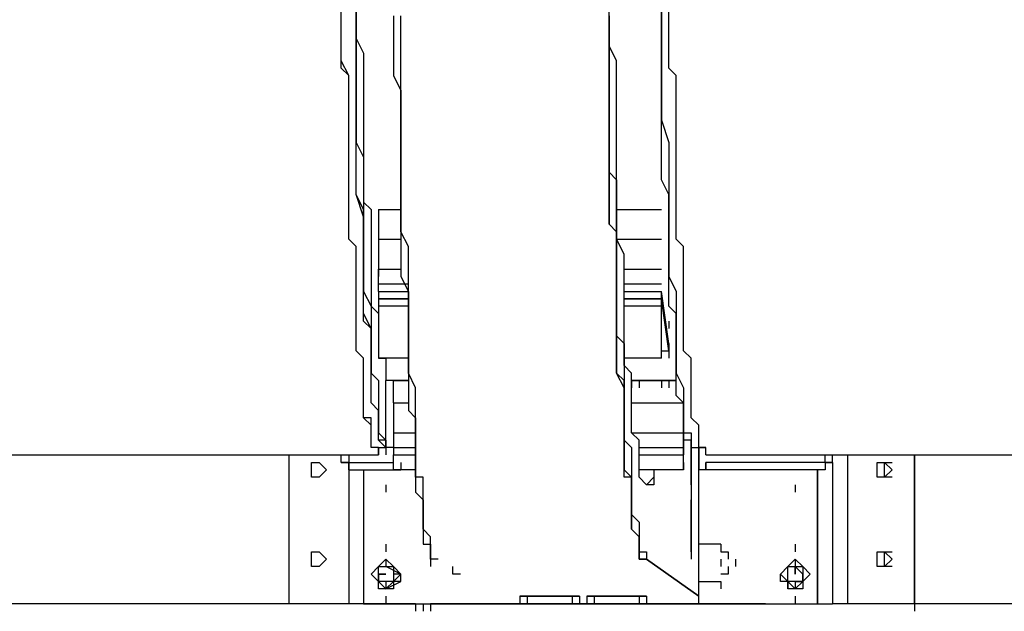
# Model space of a CAD drawing. Header units: inches. Extents: x -52 to 2304, y -1039 to 838.
# Tile 81 of 118: x 921 to 973, y 383 to 415. Entities that reach past the tile are written whole.
import ezdxf

# ---------------------------------------------------------------- set-up
doc = ezdxf.new("R2010")
doc.units = ezdxf.units.IN
doc.header["$MEASUREMENT"] = 0
doc.layers.add('DRYER-TRAIN', color=7, linetype='Continuous')

msp = doc.modelspace()

# ---------------------------------------------------------------- linework, layer by layer
at = {"layer": 'DRYER-TRAIN'}
for p, q in [((939.168, 415.548), (939.168, 414.372)), ((939.168, 414.372), (939.168, 415.548)), ((939.168, 414.372), (939.168, 415.548)), ((955.284, 414.372), (955.284, 415.548)), ((955.284, 415.548), (955.284, 414.372)), ((938.388, 414.372), (938.388, 415.152)), ((938.388, 414.372), (938.388, 415.152)), ((939.168, 414.768), (939.168, 414.372)), ((941.136, 414.768), (941.136, 413.976)), ((941.532, 413.976), (941.532, 414.768)), ((952.536, 414.372), (952.536, 415.152)), ((952.536, 414.768), (952.536, 413.976)), ((952.536, 414.768), (952.536, 413.976)), ((952.536, 413.976), (952.536, 414.768)), ((952.536, 413.976), (952.536, 414.768)), ((955.68, 414.372), (955.68, 415.152)), ((938.388, 413.58), (938.388, 414.372)), ((938.388, 413.58), (938.388, 414.372)), ((939.168, 414.372), (939.168, 413.58)), ((939.168, 414.372), (939.168, 413.58)), ((939.168, 413.196), (939.168, 414.372)), ((939.168, 413.58), (939.168, 414.372)), ((952.536, 413.196), (952.536, 414.372)), ((955.284, 413.58), (955.284, 414.372)), ((955.284, 414.372), (955.284, 413.196)), ((955.68, 413.58), (955.68, 414.372)), ((941.136, 413.976), (941.136, 413.196)), ((941.532, 413.196), (941.532, 413.976)), ((952.536, 413.976), (952.536, 413.196)), ((952.536, 413.976), (952.536, 413.196)), ((952.536, 413.196), (952.536, 413.976)), ((952.536, 413.196), (952.536, 413.976)), ((938.388, 412.8), (938.388, 413.58)), ((938.388, 412.8), (938.388, 413.58)), ((939.168, 413.58), (939.564, 412.8)), ((939.168, 413.58), (939.168, 412.404)), ((939.168, 412.404), (939.168, 413.58)), ((955.284, 412.404), (955.284, 413.58)), ((955.68, 412.8), (955.68, 413.58)), ((938.388, 412.008), (938.388, 412.8)), ((938.388, 412.404), (938.388, 412.8)), ((939.168, 412.404), (939.168, 413.196)), ((939.564, 412.8), (939.564, 412.404)), ((941.136, 413.196), (941.136, 412.404)), ((941.532, 412.404), (941.532, 413.196)), ((952.92, 412.404), (952.536, 413.196)), ((952.536, 413.196), (952.536, 412.404)), ((952.536, 413.196), (952.536, 412.404)), ((952.536, 412.404), (952.536, 413.196)), ((952.536, 412.404), (952.536, 413.196)), ((955.284, 413.196), (955.284, 412.404)), ((955.68, 412.008), (955.68, 412.8)), ((938.784, 411.624), (938.388, 412.404)), ((939.168, 412.404), (939.168, 411.228)), ((939.168, 411.228), (939.168, 412.404)), ((939.168, 411.228), (939.168, 412.404)), ((939.564, 412.404), (939.564, 411.624)), ((941.136, 412.404), (941.136, 411.624)), ((941.532, 411.624), (941.532, 412.404)), ((952.536, 412.404), (952.536, 411.624)), ((952.536, 412.404), (952.536, 411.624)), ((952.536, 411.624), (952.536, 412.404)), ((952.536, 411.624), (952.536, 412.404)), ((952.92, 411.228), (952.92, 412.404)), ((955.284, 411.228), (955.284, 412.404)), ((955.284, 412.404), (955.284, 411.228)), ((938.784, 411.624), (938.388, 412.008)), ((956.064, 411.624), (955.68, 412.008)), ((938.784, 410.832), (938.784, 411.624)), ((938.784, 410.832), (938.784, 411.624)), ((939.168, 411.228), (939.168, 410.052)), ((939.168, 410.052), (939.168, 411.228)), ((939.168, 410.052), (939.168, 411.228)), ((939.564, 411.624), (939.564, 411.228)), ((939.564, 411.228), (939.564, 410.436)), ((941.136, 411.624), (941.532, 410.832)), ((941.532, 410.832), (941.532, 411.624)), ((952.536, 411.624), (952.536, 410.832)), ((952.536, 411.624), (952.536, 410.832)), ((952.536, 410.832), (952.536, 411.624)), ((952.536, 410.832), (952.536, 411.624)), ((952.92, 410.436), (952.92, 411.228)), ((955.284, 410.052), (955.284, 411.228)), ((955.284, 411.228), (955.284, 410.052)), ((956.064, 410.832), (956.064, 411.624)), ((938.784, 410.052), (938.784, 410.832)), ((938.784, 410.436), (938.784, 410.832)), ((941.532, 410.052), (941.532, 410.832)), ((941.532, 410.832), (941.532, 410.052)), ((952.536, 410.832), (952.536, 410.052)), ((952.536, 410.832), (952.536, 410.052)), ((952.536, 410.052), (952.536, 410.832)), ((952.536, 410.052), (952.536, 410.832)), ((956.064, 410.052), (956.064, 410.832)), ((938.784, 409.656), (938.784, 410.436)), ((939.564, 410.436), (939.564, 410.052)), ((952.92, 409.656), (952.92, 410.436)), ((938.784, 409.656), (938.784, 410.052)), ((938.784, 408.864), (938.784, 409.656)), ((938.784, 408.864), (938.784, 409.656)), ((939.168, 410.052), (939.168, 409.26)), ((939.168, 409.26), (939.168, 410.052)), ((939.168, 409.26), (939.168, 410.052)), ((939.564, 410.052), (939.564, 409.26)), ((941.532, 409.26), (941.532, 410.052)), ((941.532, 410.052), (941.532, 409.656)), ((941.532, 409.656), (941.532, 408.864)), ((952.536, 410.052), (952.536, 409.656)), ((952.536, 410.052), (952.536, 409.656)), ((952.536, 409.26), (952.536, 410.052)), ((952.536, 409.656), (952.536, 410.052)), ((952.536, 409.656), (952.536, 408.876)), ((952.536, 409.656), (952.536, 408.864)), ((952.536, 408.864), (952.536, 409.656)), ((952.92, 408.48), (952.92, 409.656)), ((955.284, 409.26), (955.284, 410.052)), ((955.284, 410.052), (955.284, 409.26)), ((956.064, 409.656), (956.064, 410.052)), ((956.064, 408.864), (956.064, 409.656)), ((939.168, 409.26), (939.168, 408.084)), ((939.168, 408.084), (939.168, 409.26)), ((939.168, 408.084), (939.168, 409.26)), ((939.564, 409.26), (939.564, 408.864)), ((941.532, 408.864), (941.532, 409.26)), ((952.536, 408.864), (952.536, 409.26)), ((955.284, 408.084), (955.284, 409.26)), ((955.284, 409.26), (955.68, 408.084)), ((938.784, 408.48), (938.784, 408.864)), ((938.784, 408.48), (938.784, 408.864)), ((939.564, 408.864), (939.564, 408.084)), ((941.532, 408.084), (941.532, 408.864)), ((941.532, 408.864), (941.532, 408.084)), ((952.536, 408.876), (952.536, 408.084)), ((952.536, 408.864), (952.536, 408.084)), ((952.536, 408.084), (952.536, 408.864)), ((952.536, 408.084), (952.536, 408.864)), ((956.064, 408.48), (956.064, 408.864)), ((938.784, 407.688), (938.784, 408.48)), ((938.784, 407.688), (938.784, 408.48)), ((939.168, 408.084), (939.564, 407.304)), ((939.168, 407.304), (939.168, 408.084)), ((939.168, 407.304), (939.168, 408.084)), ((939.564, 408.084), (939.564, 407.688)), ((941.532, 407.304), (941.532, 408.084)), ((941.532, 408.084), (941.532, 407.304)), ((952.536, 408.084), (952.536, 407.304)), ((952.536, 408.084), (952.536, 407.304)), ((952.536, 407.304), (952.536, 408.084)), ((952.536, 407.304), (952.536, 408.084)), ((952.92, 407.688), (952.92, 408.48)), ((955.284, 407.304), (955.284, 408.084)), ((955.68, 408.084), (955.68, 407.304)), ((956.064, 407.688), (956.064, 408.48)), ((938.784, 406.908), (938.784, 407.688)), ((938.784, 407.304), (938.784, 407.688)), ((939.564, 407.688), (939.564, 406.908)), ((952.92, 406.908), (952.92, 407.688)), ((956.064, 406.908), (956.064, 407.688)), ((938.784, 406.512), (938.784, 407.304)), ((939.168, 406.116), (939.168, 407.304)), ((939.168, 406.116), (939.168, 407.304)), ((939.564, 407.304), (939.564, 406.116)), ((941.532, 406.512), (941.532, 407.304)), ((941.532, 407.304), (941.532, 406.512)), ((952.536, 407.304), (952.536, 406.512)), ((952.536, 407.304), (952.536, 406.512)), ((952.536, 406.512), (952.536, 407.304)), ((952.536, 406.512), (952.536, 407.304)), ((955.284, 406.116), (955.284, 407.304)), ((955.68, 407.304), (955.68, 406.116)), ((938.784, 406.512), (938.784, 406.908)), ((938.784, 405.732), (938.784, 406.512)), ((938.784, 405.732), (938.784, 406.512)), ((939.564, 406.908), (939.564, 406.512)), ((939.564, 406.512), (939.564, 406.116)), ((941.532, 405.732), (941.532, 406.512)), ((941.532, 406.512), (941.532, 406.116)), ((952.536, 406.512), (952.92, 406.116)), ((952.536, 406.512), (952.536, 406.116)), ((952.536, 405.732), (952.536, 406.512)), ((952.536, 406.116), (952.536, 406.512)), ((952.92, 406.116), (952.92, 406.908)), ((956.064, 406.512), (956.064, 406.908)), ((956.064, 405.732), (956.064, 406.512)), ((939.168, 405.336), (939.168, 406.116)), ((939.168, 405.336), (939.168, 406.116)), ((939.564, 406.116), (939.564, 405.336)), ((939.564, 406.116), (939.564, 405.336)), ((941.532, 406.116), (941.532, 405.336)), ((952.536, 406.116), (952.536, 405.336)), ((952.536, 405.336), (952.536, 406.116)), ((952.92, 405.336), (952.92, 406.116)), ((952.92, 406.116), (952.92, 405.336)), ((955.68, 405.336), (955.284, 406.116)), ((955.68, 406.116), (955.68, 405.336)), ((938.784, 405.336), (938.784, 405.732)), ((938.784, 405.336), (938.784, 405.732)), ((941.532, 405.336), (941.532, 405.732)), ((952.536, 405.336), (952.536, 405.732)), ((956.064, 405.336), (956.064, 405.732)), ((938.784, 404.544), (938.784, 405.336)), ((938.784, 404.94), (938.784, 405.336)), ((938.784, 404.16), (938.784, 404.94)), ((939.564, 404.16), (939.168, 405.336)), ((939.564, 404.544), (939.168, 405.336)), ((939.564, 405.336), (939.564, 404.94)), ((939.564, 405.336), (939.564, 404.544)), ((939.564, 404.94), (939.96, 404.544)), ((941.532, 404.544), (941.532, 405.336)), ((941.532, 405.336), (941.532, 404.544)), ((952.536, 405.336), (952.536, 404.544)), ((952.536, 404.544), (952.536, 405.336)), ((952.536, 404.544), (952.536, 405.336)), ((952.92, 404.544), (952.92, 405.336)), ((952.92, 405.336), (952.92, 404.544)), ((955.68, 404.544), (955.68, 405.336)), ((955.68, 405.336), (955.68, 404.16)), ((956.064, 404.544), (956.064, 405.336)), ((938.784, 404.16), (938.784, 404.544)), ((939.564, 404.544), (939.564, 403.368)), ((939.564, 403.368), (939.564, 404.544)), ((939.96, 404.544), (939.96, 403.764)), ((940.356, 404.544), (940.356, 402.972)), ((940.356, 404.544), (941.532, 404.544)), ((941.532, 403.764), (941.532, 404.544)), ((941.532, 404.544), (941.532, 403.764)), ((952.536, 404.544), (952.536, 403.764)), ((952.536, 403.764), (952.536, 404.544)), ((952.536, 403.764), (952.536, 404.544)), ((952.92, 403.764), (952.92, 404.544)), ((952.92, 404.544), (952.92, 403.764)), ((952.92, 404.544), (955.284, 404.544)), ((955.68, 403.368), (955.68, 404.544)), ((956.064, 404.16), (956.064, 404.544)), ((938.784, 403.764), (938.784, 404.16)), ((938.784, 403.764), (938.784, 404.16)), ((939.564, 403.368), (939.564, 404.16)), ((955.68, 404.16), (955.68, 403.368)), ((956.064, 403.764), (956.064, 404.16)), ((938.784, 402.972), (938.784, 403.764)), ((938.784, 402.972), (938.784, 403.764)), ((939.564, 403.368), (939.564, 402.588)), ((939.564, 402.588), (939.564, 403.368)), ((939.564, 402.588), (939.564, 403.368)), ((939.96, 403.764), (939.96, 403.368)), ((939.96, 403.368), (939.96, 402.972)), ((941.532, 403.368), (941.532, 403.764)), ((941.532, 403.764), (941.532, 403.368)), ((941.928, 402.588), (941.532, 403.368)), ((941.532, 403.368), (941.532, 402.588)), ((952.536, 403.764), (952.92, 403.368)), ((952.92, 403.368), (952.536, 403.764)), ((952.92, 403.368), (952.536, 403.764)), ((952.92, 402.972), (952.92, 403.764)), ((952.92, 403.764), (952.92, 403.368)), ((952.92, 403.368), (952.92, 402.588)), ((952.92, 403.368), (952.92, 402.588)), ((952.92, 402.588), (952.92, 403.368)), ((952.92, 402.588), (952.92, 403.368)), ((955.68, 402.588), (955.68, 403.368)), ((955.68, 403.368), (955.68, 402.588)), ((956.064, 402.972), (956.064, 403.764)), ((939.168, 402.588), (938.784, 402.972)), ((939.168, 402.588), (938.784, 402.972)), ((939.96, 402.972), (939.96, 402.588)), ((940.356, 402.972), (941.532, 402.972)), ((940.356, 402.972), (940.356, 402.588)), ((940.356, 402.972), (940.356, 401.4)), ((940.356, 402.972), (941.532, 402.972)), ((953.316, 402.192), (952.92, 402.972)), ((952.92, 402.972), (955.284, 402.972)), ((952.92, 402.972), (955.284, 402.972)), ((956.46, 402.588), (956.064, 402.972)), ((939.168, 402.192), (939.168, 402.588)), ((939.168, 402.192), (939.168, 402.588)), ((939.564, 402.588), (939.564, 401.796)), ((939.564, 401.796), (939.564, 402.588)), ((939.564, 401.796), (939.564, 402.588)), ((939.96, 402.588), (939.96, 402.192)), ((941.532, 402.588), (941.532, 402.192)), ((941.928, 401.796), (941.928, 402.588)), ((952.92, 402.588), (952.92, 402.192)), ((952.92, 402.588), (952.92, 402.192)), ((952.92, 401.796), (952.92, 402.588)), ((952.92, 402.192), (952.92, 402.588)), ((955.68, 401.796), (955.68, 402.588)), ((955.68, 402.588), (955.68, 401.796)), ((956.46, 402.192), (956.46, 402.588)), ((939.168, 401.4), (939.168, 402.192)), ((939.168, 401.4), (939.168, 402.192)), ((939.564, 401.796), (939.564, 401.016)), ((939.564, 401.016), (939.564, 401.796)), ((939.564, 401.016), (939.564, 401.796)), ((939.96, 402.192), (939.96, 401.796)), ((939.96, 401.796), (939.96, 401.4)), ((941.532, 402.192), (941.532, 401.4)), ((941.928, 401.4), (941.928, 401.796)), ((952.92, 402.192), (952.92, 401.4)), ((952.92, 402.192), (952.92, 401.4)), ((952.92, 401.4), (952.92, 402.192)), ((952.92, 401.4), (952.92, 401.796)), ((953.316, 401.4), (953.316, 402.192)), ((955.68, 401.016), (955.68, 401.796)), ((955.68, 401.796), (955.68, 401.016)), ((956.46, 401.4), (956.46, 402.192)), ((939.168, 401.016), (939.168, 401.4)), ((939.168, 401.016), (939.168, 401.4)), ((939.96, 401.4), (939.96, 401.016)), ((940.356, 401.4), (941.532, 401.4)), ((940.356, 401.4), (940.356, 401.016)), ((940.356, 400.62), (940.356, 401.4)), ((940.356, 401.4), (941.532, 401.4)), ((941.532, 401.4), (941.532, 401.016)), ((941.928, 400.62), (941.928, 401.4)), ((952.92, 401.4), (952.92, 401.016)), ((952.92, 401.4), (952.92, 401.016)), ((952.92, 400.62), (952.92, 401.4)), ((952.92, 401.016), (952.92, 401.4)), ((953.316, 400.62), (953.316, 401.4)), ((953.316, 401.4), (955.284, 401.4)), ((953.316, 401.4), (955.284, 401.4)), ((956.46, 401.016), (956.46, 401.4)), ((939.168, 400.62), (939.168, 401.016)), ((939.168, 400.62), (939.168, 401.016)), ((939.564, 401.016), (939.564, 400.224)), ((939.564, 400.224), (939.564, 401.016)), ((939.564, 400.224), (939.564, 401.016)), ((939.96, 401.016), (939.96, 400.62)), ((941.532, 401.016), (941.928, 400.224)), ((952.92, 401.016), (952.92, 400.224)), ((952.92, 401.016), (952.92, 400.224)), ((952.92, 400.224), (952.92, 401.016)), ((955.68, 400.224), (955.68, 401.016)), ((955.68, 401.016), (956.064, 400.224)), ((956.46, 400.62), (956.46, 401.016)), ((939.168, 400.224), (939.168, 400.62)), ((939.168, 400.224), (939.168, 400.62)), ((939.168, 399.444), (939.168, 400.224)), ((939.168, 399.828), (939.168, 400.224)), ((939.564, 400.224), (939.96, 399.444)), ((939.564, 399.444), (939.564, 400.224)), ((939.564, 399.444), (939.564, 400.224)), ((939.96, 400.62), (939.96, 400.224)), ((939.96, 400.224), (939.96, 399.828)), ((940.356, 400.62), (941.928, 400.62)), ((940.356, 400.224), (940.356, 400.62)), ((940.356, 400.224), (940.356, 399.828)), ((940.356, 400.224), (941.928, 400.224)), ((941.928, 400.224), (941.928, 400.62)), ((941.928, 399.444), (941.928, 400.224)), ((941.928, 400.224), (941.928, 399.444)), ((952.92, 400.224), (952.92, 400.62)), ((952.92, 400.224), (952.92, 399.444)), ((952.92, 400.224), (952.92, 399.444)), ((952.92, 399.444), (952.92, 400.224)), ((952.92, 399.444), (952.92, 400.224)), ((953.316, 399.828), (953.316, 400.62)), ((953.316, 400.62), (955.284, 400.62)), ((953.316, 400.224), (955.284, 400.224)), ((955.284, 399.828), (955.284, 400.224)), ((955.68, 397.476), (955.284, 400.224)), ((955.68, 399.444), (955.68, 400.224)), ((956.064, 400.224), (956.064, 399.444)), ((956.46, 400.224), (956.46, 400.62)), ((956.46, 399.444), (956.46, 400.224)), ((939.168, 399.048), (939.168, 399.828)), ((939.96, 399.828), (939.96, 399.444)), ((941.928, 399.828), (940.356, 399.828)), ((940.356, 399.828), (940.356, 399.444)), ((940.356, 399.828), (941.928, 399.828)), ((940.356, 399.828), (940.356, 399.444)), ((953.316, 399.444), (953.316, 399.828)), ((955.284, 399.828), (953.316, 399.828)), ((953.316, 399.828), (955.284, 399.828)), ((955.284, 399.444), (955.284, 399.828)), ((955.284, 397.08), (955.284, 399.828)), ((955.68, 397.08), (955.284, 399.828)), ((939.168, 399.048), (939.168, 399.444)), ((939.564, 398.652), (939.564, 399.444)), ((939.564, 399.048), (939.564, 399.444)), ((939.96, 399.444), (940.356, 399.048)), ((939.96, 399.444), (939.96, 399.048)), ((941.928, 399.444), (940.356, 399.444)), ((940.356, 399.444), (940.356, 396.696)), ((941.928, 399.048), (941.928, 399.444)), ((941.928, 399.444), (941.928, 399.048)), ((952.92, 399.444), (952.92, 399.048)), ((952.92, 399.444), (952.92, 399.048)), ((952.92, 399.048), (952.92, 399.444)), ((952.92, 399.048), (952.92, 399.444)), ((953.316, 398.652), (953.316, 399.444)), ((955.284, 399.444), (953.316, 399.444)), ((955.284, 396.696), (955.284, 399.444)), ((956.064, 399.048), (955.68, 399.444)), ((956.064, 399.444), (956.064, 398.652)), ((956.46, 399.048), (956.46, 399.444)), ((939.168, 398.652), (939.168, 399.048)), ((939.168, 398.652), (939.168, 399.048)), ((939.168, 398.268), (939.168, 398.652)), ((939.168, 398.268), (939.168, 398.652)), ((939.96, 398.268), (939.564, 399.048)), ((939.96, 398.268), (939.564, 398.652)), ((939.96, 399.048), (939.96, 398.268)), ((940.356, 399.048), (940.356, 398.652)), ((940.356, 398.652), (940.356, 398.268)), ((941.928, 398.268), (941.928, 399.048)), ((941.928, 399.048), (941.928, 398.652)), ((941.928, 398.652), (941.928, 397.872)), ((952.92, 399.048), (952.92, 398.652)), ((952.92, 399.048), (952.92, 398.652)), ((952.92, 398.268), (952.92, 399.048)), ((952.92, 398.652), (952.92, 399.048)), ((952.92, 398.652), (952.92, 397.872)), ((952.92, 398.652), (952.92, 397.872)), ((952.92, 397.872), (952.92, 398.652)), ((953.316, 397.872), (953.316, 398.652)), ((955.68, 398.652), (955.68, 398.268)), ((956.064, 398.268), (956.064, 399.048)), ((956.064, 398.652), (956.064, 398.268)), ((956.46, 398.652), (956.46, 399.048)), ((956.46, 398.268), (956.46, 398.652)), ((939.168, 397.872), (939.168, 398.268)), ((939.168, 397.872), (939.168, 398.268)), ((939.96, 398.268), (939.96, 397.476)), ((939.96, 397.476), (939.96, 398.268)), ((939.96, 397.476), (939.96, 398.268)), ((940.356, 398.268), (940.356, 397.872)), ((941.928, 397.872), (941.928, 398.268)), ((952.92, 397.872), (952.92, 398.268)), ((956.064, 397.476), (956.064, 398.268)), ((956.064, 398.268), (956.064, 397.476)), ((956.46, 397.872), (956.46, 398.268)), ((939.168, 397.476), (939.168, 397.872)), ((939.168, 397.476), (939.168, 397.872)), ((941.928, 397.476), (941.928, 397.872)), ((941.928, 397.872), (941.928, 397.476)), ((952.92, 397.872), (953.316, 397.476)), ((952.92, 397.872), (952.92, 397.476)), ((952.92, 397.476), (952.92, 397.872)), ((952.92, 397.476), (952.92, 397.872)), ((953.316, 397.476), (953.316, 397.872)), ((956.46, 397.476), (956.46, 397.872)), ((939.168, 397.08), (939.168, 397.476)), ((939.168, 397.08), (939.168, 397.476)), ((939.96, 397.476), (939.96, 397.08)), ((939.96, 396.696), (939.96, 397.476)), ((939.96, 397.08), (939.96, 397.476)), ((941.928, 396.696), (941.928, 397.476)), ((941.928, 397.476), (941.928, 396.696)), ((952.92, 397.476), (952.92, 396.696)), ((952.92, 396.696), (952.92, 397.476)), ((952.92, 396.696), (952.92, 397.476)), ((953.316, 396.696), (953.316, 397.476)), ((953.316, 397.476), (953.316, 396.696)), ((955.68, 397.476), (955.68, 397.08)), ((955.68, 397.08), (955.68, 397.476)), ((956.064, 397.08), (956.064, 397.476)), ((956.064, 397.476), (956.064, 396.696)), ((956.46, 397.08), (956.46, 397.476)), ((939.564, 396.696), (939.168, 397.08)), ((939.564, 396.696), (939.168, 397.08)), ((939.564, 396.3), (939.564, 396.696)), ((939.564, 396.3), (939.564, 396.696)), ((939.96, 397.08), (939.96, 396.3)), ((939.96, 396.3), (939.96, 397.08)), ((939.96, 396.3), (939.96, 396.696)), ((941.928, 396.696), (940.356, 396.696)), ((940.356, 396.696), (940.74, 396.696)), ((940.74, 396.696), (940.74, 396.3)), ((941.928, 396.3), (941.928, 396.696)), ((941.928, 396.696), (941.928, 396.3)), ((952.92, 396.696), (952.92, 396.3)), ((952.92, 396.3), (952.92, 396.696)), ((952.92, 396.3), (952.92, 396.696)), ((953.316, 396.3), (953.316, 396.696)), ((953.316, 396.696), (953.316, 396.3)), ((955.284, 396.696), (953.316, 396.696)), ((955.284, 396.696), (955.284, 397.08)), ((955.284, 397.08), (955.68, 397.08)), ((955.68, 397.08), (955.68, 396.696)), ((956.064, 396.3), (956.064, 397.08)), ((956.064, 396.696), (956.064, 396.3)), ((956.856, 396.696), (956.46, 397.08)), ((956.856, 396.3), (956.856, 396.696)), ((939.564, 395.904), (939.564, 396.3)), ((939.564, 395.904), (939.564, 396.3)), ((939.96, 396.3), (939.96, 395.904)), ((939.96, 395.904), (939.96, 396.3)), ((939.96, 395.904), (939.96, 396.3)), ((940.74, 396.3), (940.74, 395.904)), ((941.928, 395.904), (941.928, 396.3)), ((941.928, 396.3), (941.928, 395.904)), ((952.92, 396.3), (952.92, 395.904)), ((952.92, 395.904), (952.92, 396.3)), ((952.92, 395.904), (952.92, 396.3)), ((953.712, 395.904), (953.316, 396.3)), ((953.316, 396.3), (953.316, 395.904)), ((956.064, 395.904), (956.064, 396.3)), ((956.064, 396.3), (956.064, 395.904)), ((956.856, 395.904), (956.856, 396.3)), ((939.564, 395.508), (939.564, 395.904)), ((939.564, 395.508), (939.564, 395.904)), ((939.96, 395.904), (940.356, 395.508)), ((939.96, 395.124), (939.96, 395.904)), ((939.96, 395.508), (939.96, 395.904)), ((940.74, 395.904), (940.74, 395.508)), ((942.312, 395.124), (941.928, 395.904)), ((941.928, 395.904), (941.928, 395.508)), ((952.92, 395.904), (953.316, 395.508)), ((953.316, 395.124), (952.92, 395.904)), ((953.316, 395.508), (952.92, 395.904)), ((953.316, 395.904), (953.316, 395.508)), ((953.712, 395.124), (953.712, 395.904)), ((956.064, 395.508), (956.064, 395.904)), ((956.064, 395.904), (956.46, 395.124)), ((956.856, 395.508), (956.856, 395.904)), ((939.564, 395.124), (939.564, 395.508)), ((939.564, 395.124), (939.564, 395.508)), ((939.564, 394.728), (939.564, 395.124)), ((939.564, 394.728), (939.564, 395.124)), ((939.96, 394.728), (939.96, 395.508)), ((939.96, 394.728), (939.96, 395.124)), ((940.356, 395.508), (940.356, 394.728)), ((941.928, 395.508), (940.74, 395.508)), ((940.74, 391.98), (940.74, 395.508)), ((941.136, 394.332), (941.136, 395.508)), ((941.136, 395.508), (941.928, 395.508)), ((941.928, 395.508), (941.928, 394.728)), ((941.928, 395.508), (941.928, 395.124)), ((942.312, 394.728), (942.312, 395.124)), ((953.316, 395.508), (953.316, 394.728)), ((953.316, 395.508), (953.316, 394.728)), ((953.316, 394.728), (953.316, 395.508)), ((953.316, 394.728), (953.316, 395.124)), ((956.064, 395.508), (953.712, 395.508)), ((953.712, 395.508), (956.064, 395.508)), ((953.712, 395.508), (953.712, 395.124)), ((953.712, 394.728), (953.712, 395.124)), ((954.108, 395.508), (954.108, 395.124)), ((955.284, 395.508), (955.284, 395.124)), ((955.68, 395.508), (955.68, 395.124)), ((956.064, 394.728), (956.064, 395.508)), ((956.46, 395.124), (956.46, 394.728)), ((956.856, 395.124), (956.856, 395.508)), ((956.856, 394.728), (956.856, 395.124)), ((939.564, 394.332), (939.564, 394.728)), ((939.564, 394.332), (939.564, 394.728)), ((939.96, 394.332), (939.96, 394.728)), ((939.96, 394.332), (939.96, 394.728)), ((940.356, 394.728), (940.356, 394.332)), ((941.928, 394.728), (941.928, 394.332)), ((942.312, 394.332), (942.312, 394.728)), ((953.316, 394.728), (953.316, 394.332)), ((953.316, 394.728), (953.316, 394.332)), ((953.316, 394.332), (953.316, 394.728)), ((953.316, 394.332), (953.316, 394.728)), ((953.712, 394.332), (953.712, 394.728)), ((956.46, 394.332), (956.064, 394.728)), ((956.46, 394.728), (956.46, 394.332)), ((956.46, 394.728), (956.46, 394.332)), ((956.856, 394.332), (956.856, 394.728)), ((939.564, 393.936), (939.564, 394.332)), ((939.564, 393.936), (939.564, 394.332)), ((940.356, 393.936), (939.96, 394.332)), ((940.356, 393.936), (939.96, 394.332)), ((940.356, 394.332), (940.356, 393.936)), ((941.136, 394.332), (941.928, 394.332)), ((941.136, 394.332), (941.136, 392.76)), ((941.928, 394.332), (941.928, 393.936)), ((942.312, 393.936), (942.312, 394.332)), ((953.316, 394.332), (953.316, 393.936)), ((953.316, 394.332), (953.316, 393.936)), ((953.316, 393.936), (953.316, 394.332)), ((953.316, 393.936), (953.316, 394.332)), ((953.712, 393.936), (953.712, 394.332)), ((953.712, 394.332), (956.46, 394.332)), ((956.46, 392.76), (956.46, 394.332)), ((956.46, 394.332), (956.46, 393.936)), ((956.46, 393.936), (956.46, 394.332)), ((956.46, 394.332), (956.46, 393.936)), ((956.856, 393.936), (956.856, 394.332)), ((939.564, 393.552), (939.564, 393.936)), ((939.564, 393.552), (939.564, 393.936)), ((939.96, 393.156), (939.564, 393.552)), ((939.96, 393.552), (939.564, 393.552)), ((939.96, 393.156), (939.96, 393.552)), ((940.356, 393.936), (940.356, 393.552)), ((940.356, 393.552), (940.356, 393.936)), ((940.356, 393.552), (940.356, 393.936)), ((940.356, 393.552), (940.356, 393.156)), ((940.356, 393.156), (940.356, 393.552)), ((940.356, 393.156), (940.356, 393.552)), ((941.928, 393.936), (942.312, 393.552)), ((942.312, 393.552), (942.312, 393.936)), ((942.312, 392.76), (942.312, 393.552)), ((942.312, 393.552), (942.312, 393.156)), ((953.316, 393.936), (953.316, 393.552)), ((953.316, 393.936), (953.316, 393.552)), ((953.316, 393.552), (953.316, 393.936)), ((953.316, 393.552), (953.316, 393.936)), ((953.316, 393.552), (953.316, 393.156)), ((953.316, 393.552), (953.316, 393.156)), ((953.316, 392.76), (953.316, 393.552)), ((953.316, 393.156), (953.316, 393.552)), ((953.712, 393.552), (953.712, 393.936)), ((953.712, 393.156), (953.712, 393.552)), ((956.46, 393.552), (956.46, 393.936)), ((956.46, 393.936), (956.46, 393.552)), ((956.46, 393.156), (956.46, 393.552)), ((956.46, 393.552), (956.46, 393.156)), ((956.856, 393.552), (956.856, 393.936)), ((957.252, 393.156), (956.856, 393.552)), ((939.96, 392.76), (939.96, 393.156)), ((939.96, 392.76), (939.96, 393.156)), ((940.356, 393.156), (940.356, 392.76)), ((940.356, 392.76), (940.356, 393.156)), ((940.356, 392.76), (940.356, 393.156)), ((942.312, 393.156), (942.312, 392.76)), ((953.316, 393.156), (953.316, 392.76)), ((953.316, 393.156), (953.316, 392.76)), ((953.316, 392.76), (953.316, 393.156)), ((953.712, 392.76), (953.712, 393.156)), ((956.46, 392.76), (956.46, 393.156)), ((956.46, 393.156), (956.46, 392.76)), ((957.252, 392.76), (957.252, 393.156)), ((939.96, 392.364), (939.96, 392.76)), ((939.96, 392.364), (939.96, 392.76)), ((940.356, 392.76), (940.74, 392.364)), ((940.356, 392.364), (940.356, 392.76)), ((940.356, 392.364), (940.356, 392.76)), ((941.136, 392.76), (942.312, 392.76)), ((941.136, 392.76), (941.136, 391.98)), ((941.136, 392.76), (941.136, 392.364)), ((942.312, 392.364), (942.312, 392.76)), ((942.312, 392.76), (942.312, 392.364)), ((953.316, 392.76), (953.316, 392.364)), ((953.316, 392.76), (953.316, 392.364)), ((953.316, 392.364), (953.316, 392.76)), ((953.316, 392.364), (953.316, 392.76)), ((954.108, 392.364), (953.712, 392.76)), ((953.712, 392.76), (956.46, 392.76)), ((956.46, 392.76), (956.46, 392.364)), ((956.46, 392.76), (956.46, 391.98)), ((956.46, 391.98), (956.46, 392.76)), ((956.46, 392.364), (956.46, 392.76)), ((956.46, 392.76), (956.856, 392.76)), ((956.856, 392.76), (956.856, 392.364)), ((957.252, 392.364), (957.252, 392.76)), ((939.96, 391.98), (939.96, 392.364)), ((939.96, 391.98), (939.96, 392.364)), ((940.356, 391.98), (939.96, 391.98)), ((940.356, 391.98), (939.96, 391.98)), ((940.74, 391.98), (940.356, 392.364)), ((940.74, 392.364), (940.356, 392.364)), ((940.356, 391.98), (940.356, 391.584)), ((940.356, 391.584), (940.356, 391.98)), ((940.356, 391.584), (940.356, 391.98)), ((940.356, 391.98), (940.74, 391.98)), ((940.74, 392.364), (940.74, 391.98)), ((940.74, 391.98), (940.74, 392.364)), ((940.74, 391.98), (940.74, 391.584)), ((941.136, 391.98), (940.74, 391.98)), ((940.74, 391.98), (940.74, 391.584)), ((941.136, 392.364), (941.136, 391.98)), ((941.136, 391.98), (941.136, 391.584)), ((941.136, 391.98), (942.312, 391.98)), ((942.312, 391.98), (942.312, 392.364)), ((942.312, 392.364), (942.312, 391.98)), ((942.312, 391.584), (942.312, 391.98)), ((942.312, 391.98), (942.312, 391.584)), ((953.316, 392.364), (953.712, 391.98)), ((953.316, 392.364), (953.316, 391.98)), ((953.316, 391.98), (953.316, 392.364)), ((953.316, 391.98), (953.316, 392.364)), ((953.316, 391.98), (953.316, 391.584)), ((953.316, 391.584), (953.316, 391.98)), ((953.316, 391.584), (953.316, 391.98)), ((953.712, 391.98), (953.712, 391.584)), ((954.108, 391.98), (954.108, 392.364)), ((954.108, 391.584), (954.108, 391.98)), ((954.108, 391.98), (956.46, 391.98)), ((956.856, 392.364), (956.46, 392.364)), ((956.46, 391.98), (956.46, 391.584)), ((956.46, 391.584), (956.46, 391.98)), ((956.856, 390.012), (956.856, 392.364)), ((956.856, 390.012), (956.856, 392.364)), ((956.856, 392.364), (956.856, 390.012)), ((956.856, 392.364), (956.856, 390.012)), ((956.856, 391.98), (956.856, 392.364)), ((956.856, 392.364), (956.856, 391.98)), ((956.856, 391.98), (956.856, 390.012)), ((956.856, 391.98), (956.856, 390.012)), ((956.856, 390.012), (956.856, 391.98)), ((956.856, 390.012), (956.856, 391.98)), ((956.856, 391.98), (956.856, 390.012)), ((956.856, 390.012), (956.856, 391.98)), ((956.856, 391.98), (956.856, 390.012)), ((956.856, 390.012), (956.856, 391.98)), ((956.856, 391.98), (956.856, 390.012)), ((956.856, 390.012), (956.856, 391.98)), ((956.856, 391.98), (956.856, 390.012)), ((956.856, 390.012), (956.856, 391.98)), ((956.856, 391.98), (957.252, 391.98)), ((957.252, 391.98), (957.252, 392.364)), ((957.252, 391.98), (957.252, 391.188)), ((957.636, 391.98), (957.252, 391.98)), ((957.252, 391.98), (957.636, 391.98)), ((957.252, 391.188), (957.252, 391.98)), ((957.636, 391.584), (957.636, 391.98)), ((892.032, 391.584), (940.356, 391.584)), ((935.64, 383.724), (935.64, 391.584)), ((938.388, 391.188), (938.388, 391.584)), ((938.784, 391.584), (938.784, 391.188)), ((941.136, 390.792), (941.136, 391.584)), ((941.136, 391.584), (942.312, 391.584)), ((942.312, 391.188), (942.312, 391.584)), ((942.312, 391.584), (942.312, 391.188)), ((953.316, 391.584), (953.316, 391.188)), ((953.316, 391.188), (953.316, 391.584)), ((953.316, 391.188), (953.316, 391.584)), ((953.712, 391.584), (953.712, 391.188)), ((954.108, 391.188), (954.108, 391.584)), ((954.108, 391.584), (956.46, 391.584)), ((956.46, 390.792), (956.46, 391.584)), ((956.46, 390.792), (956.46, 391.584)), ((957.636, 391.584), (1013.424, 391.584)), ((963.924, 391.188), (963.924, 391.584)), ((964.32, 391.188), (964.32, 391.584)), ((964.32, 391.188), (964.32, 391.584)), ((965.1, 391.584), (965.1, 383.724)), ((968.64, 391.584), (968.64, 383.724)), ((968.64, 383.724), (968.64, 391.584)), ((936.816, 390.792), (936.816, 391.188)), ((936.816, 391.188), (937.212, 391.188)), ((936.816, 390.792), (936.816, 391.188)), ((936.816, 391.188), (937.212, 391.188)), ((936.816, 390.792), (936.816, 391.188)), ((936.816, 391.188), (937.212, 391.188)), ((936.816, 390.792), (936.816, 391.188)), ((936.816, 391.188), (937.212, 391.188)), ((937.212, 391.188), (937.608, 390.792)), ((938.388, 391.188), (938.784, 391.188)), ((938.784, 391.188), (938.388, 391.188)), ((938.784, 391.188), (941.136, 391.188)), ((938.784, 391.188), (938.784, 390.792)), ((938.784, 390.792), (938.784, 391.188)), ((941.532, 391.188), (941.532, 390.792)), ((942.312, 390.792), (942.312, 391.188)), ((942.312, 391.188), (942.312, 390.792)), ((953.316, 391.188), (953.316, 390.792)), ((953.316, 390.792), (953.316, 391.188)), ((953.316, 390.792), (953.316, 391.188)), ((953.712, 391.188), (953.712, 390.792)), ((954.108, 390.792), (954.108, 391.188)), ((956.46, 391.188), (956.46, 390.792)), ((957.252, 390.792), (957.252, 391.188)), ((957.252, 391.188), (957.252, 390.792)), ((957.252, 386.868), (957.252, 391.188)), ((957.252, 391.188), (957.252, 390.792)), ((957.252, 391.188), (957.252, 390.792)), ((957.636, 391.188), (957.636, 390.792)), ((963.924, 391.188), (957.636, 391.188)), ((957.636, 390.792), (957.636, 391.188)), ((963.924, 391.188), (964.32, 391.188)), ((964.32, 391.188), (963.924, 391.188)), ((963.924, 391.188), (963.924, 390.792)), ((963.924, 391.188), (963.924, 390.792)), ((963.924, 391.188), (963.924, 390.792)), ((964.32, 391.188), (964.32, 383.724)), ((966.672, 390.792), (966.672, 391.188)), ((966.672, 391.188), (967.068, 391.188)), ((967.068, 390.792), (967.068, 391.188)), ((967.068, 391.188), (967.464, 391.188)), ((967.068, 390.792), (967.068, 391.188)), ((967.068, 391.188), (967.464, 391.188)), ((967.068, 391.188), (967.464, 390.792)), ((967.068, 390.792), (967.068, 391.188)), ((967.068, 391.188), (967.464, 391.188)), ((936.816, 390.408), (936.816, 390.792)), ((936.816, 390.408), (936.816, 390.792)), ((936.816, 390.408), (936.816, 390.792)), ((936.816, 390.408), (936.816, 390.792)), ((937.212, 390.408), (936.816, 390.408)), ((937.212, 390.408), (936.816, 390.408)), ((937.212, 390.408), (936.816, 390.408)), ((937.212, 390.408), (936.816, 390.408)), ((937.608, 390.792), (937.212, 390.408)), ((938.784, 390.792), (938.784, 383.724)), ((938.784, 390.792), (941.532, 390.792)), ((939.564, 390.792), (939.564, 383.724)), ((942.312, 390.792), (941.136, 390.792)), ((942.312, 390.792), (941.532, 390.792)), ((942.312, 390.408), (942.312, 390.792)), ((942.312, 390.792), (942.312, 390.408)), ((942.708, 390.408), (942.312, 390.408)), ((942.312, 390.408), (942.312, 390.012)), ((942.708, 390.012), (942.708, 390.408)), ((953.316, 390.792), (953.712, 390.408)), ((953.316, 390.408), (953.316, 390.792)), ((953.712, 390.408), (953.316, 390.792)), ((953.712, 390.408), (953.316, 390.408)), ((953.712, 390.792), (953.712, 390.408)), ((953.712, 390.408), (953.712, 390.012)), ((953.712, 390.408), (953.712, 390.012)), ((953.712, 390.012), (953.712, 390.408)), ((953.712, 390.012), (953.712, 390.408)), ((956.46, 390.792), (954.108, 390.792)), ((954.108, 390.408), (954.108, 390.792)), ((956.46, 390.792), (954.108, 390.792)), ((954.492, 390.012), (954.108, 390.408)), ((954.888, 390.408), (954.492, 390.012)), ((954.888, 390.792), (954.888, 390.408)), ((954.888, 390.792), (954.888, 390.408)), ((954.888, 390.408), (954.888, 390.012)), ((957.636, 390.792), (957.252, 390.792)), ((963.924, 390.792), (957.636, 390.792)), ((963.528, 383.724), (963.528, 390.792)), ((963.528, 390.792), (963.528, 383.724)), ((966.672, 390.408), (966.672, 390.792)), ((967.068, 390.408), (966.672, 390.408)), ((967.068, 390.408), (967.068, 390.792)), ((967.068, 390.408), (967.068, 390.792)), ((967.464, 390.792), (967.068, 390.408)), ((967.068, 390.408), (967.068, 390.792)), ((967.464, 390.408), (967.068, 390.408)), ((967.464, 390.408), (967.068, 390.408)), ((967.464, 390.408), (967.068, 390.408)), ((940.74, 390.012), (940.74, 389.616)), ((940.74, 390.012), (940.74, 389.616)), ((940.74, 390.012), (940.74, 389.616)), ((940.74, 390.012), (940.74, 389.616)), ((942.312, 390.012), (942.312, 389.616)), ((942.708, 389.616), (942.708, 390.012)), ((953.712, 390.012), (953.712, 389.616)), ((953.712, 390.012), (953.712, 389.616)), ((953.712, 389.616), (953.712, 390.012)), ((953.712, 389.616), (953.712, 390.012)), ((954.888, 390.012), (954.492, 390.012)), ((956.856, 390.012), (956.856, 389.616)), ((956.856, 390.012), (956.856, 389.616)), ((956.856, 390.012), (956.856, 389.616)), ((956.856, 390.012), (956.856, 389.616)), ((956.856, 390.012), (956.856, 389.616)), ((956.856, 390.012), (956.856, 389.616)), ((956.856, 390.012), (956.856, 389.616)), ((956.856, 390.012), (956.856, 389.616)), ((956.856, 390.012), (956.856, 389.616)), ((956.856, 390.012), (956.856, 389.616)), ((956.856, 390.012), (956.856, 389.616)), ((956.856, 390.012), (956.856, 389.616)), ((956.856, 390.012), (956.856, 389.616)), ((956.856, 390.012), (956.856, 389.616)), ((956.856, 390.012), (956.856, 389.616)), ((956.856, 390.012), (956.856, 389.616)), ((962.352, 390.012), (962.352, 389.616)), ((962.352, 390.012), (962.352, 389.616)), ((962.352, 390.012), (962.352, 389.616)), ((942.312, 389.616), (942.708, 389.22)), ((942.708, 389.22), (942.708, 389.616)), ((953.712, 389.616), (953.712, 389.232)), ((953.712, 389.616), (953.712, 389.22)), ((953.712, 389.22), (953.712, 389.616)), ((953.712, 389.22), (953.712, 389.616)), ((956.856, 389.616), (956.856, 389.22)), ((956.856, 389.616), (956.856, 389.22)), ((956.856, 389.616), (956.856, 389.22)), ((956.856, 389.616), (956.856, 389.22)), ((956.856, 389.616), (956.856, 389.22)), ((956.856, 389.616), (956.856, 389.22)), ((956.856, 389.616), (956.856, 389.22)), ((956.856, 389.616), (956.856, 389.22)), ((942.708, 388.836), (942.708, 389.22)), ((942.708, 389.22), (942.708, 388.836)), ((942.708, 388.44), (942.708, 388.836)), ((942.708, 388.836), (942.708, 388.44)), ((953.712, 389.232), (953.712, 388.836)), ((953.712, 389.22), (953.712, 388.836)), ((953.712, 388.836), (953.712, 389.22)), ((953.712, 388.836), (953.712, 389.22)), ((953.712, 388.836), (953.712, 388.44)), ((953.712, 388.836), (953.712, 388.44)), ((953.712, 388.44), (953.712, 388.836)), ((953.712, 388.44), (953.712, 388.836)), ((956.856, 389.22), (956.856, 386.472)), ((956.856, 386.472), (956.856, 389.22)), ((956.856, 389.22), (956.856, 386.472)), ((956.856, 386.472), (956.856, 389.22)), ((956.856, 389.22), (956.856, 386.472)), ((956.856, 386.472), (956.856, 389.22)), ((956.856, 389.22), (956.856, 386.472)), ((956.856, 386.472), (956.856, 389.22)), ((956.856, 389.22), (956.856, 386.472)), ((956.856, 386.472), (956.856, 389.22)), ((956.856, 389.22), (956.856, 386.472)), ((956.856, 386.472), (956.856, 389.22)), ((956.856, 389.22), (956.856, 386.472)), ((956.856, 386.472), (956.856, 389.22)), ((956.856, 389.22), (956.856, 386.472)), ((956.856, 386.472), (956.856, 389.22)), ((956.856, 389.22), (956.856, 388.836)), ((956.856, 389.22), (956.856, 388.836)), ((956.856, 389.22), (956.856, 388.836)), ((956.856, 389.22), (956.856, 388.836)), ((956.856, 389.22), (956.856, 388.836)), ((956.856, 389.22), (956.856, 388.836)), ((956.856, 389.22), (956.856, 388.836)), ((956.856, 389.22), (956.856, 388.836)), ((942.708, 388.044), (942.708, 388.44)), ((942.708, 388.44), (942.708, 388.044)), ((953.712, 388.44), (954.108, 388.044)), ((953.712, 388.44), (953.712, 388.044)), ((953.712, 388.044), (953.712, 388.44)), ((953.712, 388.044), (953.712, 388.44)), ((942.708, 387.66), (942.708, 388.044)), ((942.708, 388.044), (942.708, 387.66)), ((953.712, 388.044), (953.712, 387.66)), ((953.712, 387.66), (953.712, 388.044)), ((953.712, 387.66), (953.712, 388.044)), ((954.108, 388.044), (954.108, 387.66)), ((943.104, 387.264), (942.708, 387.66)), ((942.708, 387.66), (942.708, 387.264)), ((942.708, 387.264), (942.708, 386.868)), ((943.104, 386.868), (943.104, 387.264)), ((953.712, 387.66), (954.108, 387.264)), ((954.108, 387.264), (953.712, 387.66)), ((954.108, 387.264), (953.712, 387.66)), ((954.108, 387.66), (954.108, 387.264)), ((954.108, 387.264), (954.108, 386.868)), ((954.108, 387.264), (954.108, 386.868)), ((954.108, 386.868), (954.108, 387.264)), ((954.108, 386.868), (954.108, 387.264)), ((940.74, 386.868), (940.74, 386.472)), ((940.74, 386.868), (940.74, 386.472)), ((940.74, 386.868), (940.74, 386.472)), ((940.74, 386.868), (940.74, 386.472)), ((942.708, 386.868), (943.104, 386.868)), ((943.104, 386.472), (943.104, 386.868)), ((943.104, 386.868), (943.104, 386.472)), ((954.108, 386.868), (954.108, 386.472)), ((954.108, 386.868), (954.108, 386.472)), ((954.108, 386.472), (954.108, 386.868)), ((954.108, 386.472), (954.108, 386.868)), ((957.252, 384.9), (957.252, 386.868)), ((957.252, 384.9), (957.252, 386.868)), ((958.428, 386.868), (957.252, 386.868)), ((958.428, 386.868), (958.428, 386.472)), ((962.352, 386.868), (962.352, 386.472)), ((962.352, 386.868), (962.352, 386.472)), ((962.352, 386.868), (962.352, 386.472)), ((936.816, 386.088), (936.816, 386.472)), ((936.816, 386.472), (937.212, 386.472)), ((936.816, 386.088), (936.816, 386.472)), ((936.816, 386.472), (937.212, 386.472)), ((936.816, 386.088), (936.816, 386.472)), ((936.816, 386.472), (937.212, 386.472)), ((936.816, 386.088), (936.816, 386.472)), ((936.816, 386.472), (937.212, 386.472)), ((937.212, 386.472), (937.608, 386.088)), ((943.104, 386.088), (943.104, 386.472)), ((943.104, 386.472), (943.104, 386.088)), ((954.108, 386.472), (954.492, 386.472)), ((954.108, 386.472), (954.108, 386.088)), ((954.108, 386.088), (954.108, 386.472)), ((954.108, 386.088), (954.108, 386.472)), ((954.492, 386.472), (954.492, 386.088)), ((956.856, 386.472), (956.856, 386.088)), ((956.856, 386.472), (956.856, 386.088)), ((956.856, 386.472), (956.856, 386.088)), ((956.856, 386.472), (956.856, 386.088)), ((956.856, 386.472), (956.856, 386.088)), ((956.856, 386.472), (956.856, 386.088)), ((956.856, 386.472), (956.856, 386.088)), ((956.856, 386.472), (956.856, 386.088)), ((956.856, 386.472), (956.856, 386.088)), ((956.856, 386.472), (956.856, 386.088)), ((956.856, 386.472), (956.856, 386.088)), ((956.856, 386.472), (956.856, 386.088)), ((956.856, 386.472), (956.856, 386.088)), ((956.856, 386.472), (956.856, 386.088)), ((956.856, 386.472), (956.856, 386.088)), ((956.856, 386.472), (956.856, 386.088)), ((958.428, 386.472), (958.812, 386.472)), ((958.428, 386.472), (958.812, 386.472)), ((958.812, 386.472), (958.812, 386.088)), ((958.812, 386.472), (958.812, 386.088)), ((966.672, 386.088), (966.672, 386.472)), ((966.672, 386.472), (967.068, 386.472)), ((967.068, 386.088), (967.068, 386.472)), ((967.068, 386.472), (967.464, 386.472)), ((967.068, 386.088), (967.068, 386.472)), ((967.068, 386.472), (967.464, 386.472)), ((967.068, 386.472), (967.464, 386.088)), ((967.068, 386.088), (967.068, 386.472)), ((967.068, 386.472), (967.464, 386.472)), ((936.816, 385.692), (936.816, 386.088)), ((936.816, 385.692), (936.816, 386.088)), ((936.816, 385.692), (936.816, 386.088)), ((936.816, 385.692), (936.816, 386.088)), ((937.212, 385.692), (936.816, 385.692)), ((937.212, 385.692), (936.816, 385.692)), ((937.212, 385.692), (936.816, 385.692)), ((937.212, 385.692), (936.816, 385.692)), ((937.608, 386.088), (937.212, 385.692)), ((939.96, 385.296), (940.356, 385.692)), ((940.356, 385.692), (940.74, 386.088)), ((940.356, 385.692), (940.74, 385.692)), ((940.356, 385.296), (940.356, 385.692)), ((940.356, 385.692), (940.74, 385.692)), ((940.356, 385.296), (940.356, 385.692)), ((940.74, 386.088), (940.74, 385.692)), ((940.74, 386.088), (941.136, 385.692)), ((940.74, 386.088), (941.136, 385.692)), ((940.74, 385.692), (941.136, 385.692)), ((941.532, 385.296), (940.74, 385.692)), ((940.74, 385.692), (941.136, 385.692)), ((941.136, 385.692), (941.532, 385.296)), ((941.136, 385.692), (941.532, 385.296)), ((941.136, 385.692), (941.136, 385.296)), ((941.136, 385.692), (941.136, 385.296)), ((943.5, 386.088), (943.104, 386.088)), ((943.104, 386.088), (943.104, 385.692)), ((944.28, 385.296), (944.28, 385.692)), ((954.108, 386.088), (954.492, 386.088)), ((954.492, 386.088), (954.108, 386.088)), ((954.492, 386.088), (954.108, 386.088)), ((954.492, 386.088), (957.252, 384.12)), ((957.252, 384.12), (954.492, 386.088)), ((957.252, 384.12), (954.492, 386.088)), ((958.428, 386.088), (958.428, 385.692)), ((958.428, 386.088), (958.428, 385.692)), ((958.428, 386.088), (958.428, 385.692)), ((958.428, 386.088), (958.428, 385.692)), ((958.428, 386.088), (958.428, 385.692)), ((958.812, 385.692), (958.812, 385.296)), ((958.812, 385.692), (958.812, 385.296)), ((959.208, 385.692), (959.208, 386.088)), ((959.208, 385.692), (959.208, 386.088)), ((961.572, 385.296), (961.956, 385.692)), ((961.572, 385.296), (961.956, 385.692)), ((961.956, 385.692), (962.352, 386.088)), ((961.956, 385.692), (962.352, 385.692)), ((961.956, 385.296), (961.956, 385.692)), ((961.956, 385.692), (962.352, 385.692)), ((962.352, 386.088), (962.352, 385.692)), ((962.352, 386.088), (962.748, 385.692)), ((962.352, 386.088), (962.748, 385.692)), ((962.352, 385.692), (962.748, 385.692)), ((962.352, 385.692), (962.352, 385.296)), ((962.352, 385.296), (962.352, 385.692)), ((962.748, 385.296), (962.352, 385.692)), ((962.352, 385.692), (962.748, 385.692)), ((962.352, 385.692), (962.352, 385.296)), ((962.352, 385.296), (962.352, 385.692)), ((962.748, 385.692), (963.144, 385.296)), ((962.748, 385.692), (963.144, 385.296)), ((962.748, 385.692), (962.748, 385.296)), ((962.748, 385.692), (962.748, 385.296)), ((966.672, 385.692), (966.672, 386.088)), ((967.068, 385.692), (966.672, 385.692)), ((967.068, 385.692), (967.068, 386.088)), ((967.068, 385.692), (967.068, 386.088)), ((967.464, 386.088), (967.068, 385.692)), ((967.068, 385.692), (967.068, 386.088)), ((967.464, 385.692), (967.068, 385.692)), ((967.464, 385.692), (967.068, 385.692)), ((967.464, 385.692), (967.068, 385.692)), ((940.356, 384.9), (939.96, 385.296)), ((940.356, 384.9), (940.356, 385.296)), ((940.356, 385.296), (940.74, 385.296)), ((940.356, 385.296), (940.356, 384.9)), ((940.74, 385.296), (940.356, 385.296)), ((940.356, 384.9), (940.356, 385.296)), ((940.356, 385.296), (940.356, 384.9)), ((941.532, 385.296), (941.136, 384.9)), ((941.532, 385.296), (941.136, 384.9)), ((941.136, 385.296), (941.136, 384.9)), ((941.136, 385.296), (941.136, 384.9)), ((941.136, 385.296), (941.136, 384.9)), ((941.532, 385.296), (941.136, 385.296)), ((941.136, 385.296), (941.136, 384.9)), ((941.136, 385.296), (941.136, 384.9)), ((941.532, 384.9), (941.532, 385.296)), ((944.676, 385.296), (944.28, 385.296)), ((958.812, 385.296), (958.428, 385.296)), ((958.812, 385.296), (958.428, 385.296)), ((961.956, 384.9), (961.572, 385.296)), ((961.572, 384.9), (961.572, 385.296)), ((961.956, 384.9), (961.956, 385.296)), ((963.144, 385.296), (962.748, 384.9)), ((963.144, 385.296), (962.748, 384.9)), ((962.748, 385.296), (962.748, 384.9)), ((962.748, 385.296), (962.748, 384.9)), ((962.748, 384.9), (962.748, 385.296)), ((940.74, 384.516), (940.356, 384.9)), ((940.74, 384.9), (940.356, 384.9)), ((940.356, 384.516), (940.356, 384.9)), ((941.136, 384.9), (940.74, 384.516)), ((941.136, 384.9), (940.74, 384.516)), ((941.136, 384.9), (940.74, 384.9)), ((940.74, 384.9), (940.74, 384.516)), ((940.74, 384.516), (941.532, 384.9)), ((940.74, 384.9), (940.74, 384.516)), ((941.136, 384.9), (941.136, 384.516)), ((941.532, 384.9), (941.136, 384.9)), ((957.252, 384.12), (957.252, 384.9)), ((957.252, 384.9), (958.428, 384.9)), ((958.428, 384.9), (958.428, 384.516)), ((961.956, 384.9), (961.572, 384.9)), ((962.352, 384.516), (961.956, 384.9)), ((962.352, 384.9), (961.956, 384.9)), ((961.956, 384.9), (961.956, 384.516)), ((961.956, 384.9), (961.956, 384.516)), ((961.956, 384.516), (961.956, 384.9)), ((961.956, 384.9), (961.956, 384.516)), ((962.748, 384.9), (962.352, 384.516)), ((962.748, 384.9), (962.352, 384.516)), ((962.352, 384.516), (962.748, 384.9)), ((962.748, 384.9), (962.352, 384.9)), ((962.748, 384.9), (962.352, 384.9)), ((962.352, 384.9), (962.748, 384.9)), ((962.748, 384.9), (962.352, 384.9)), ((962.352, 384.9), (962.352, 384.516)), ((962.748, 384.9), (962.748, 384.516)), ((940.74, 384.516), (940.356, 384.516)), ((941.136, 384.516), (940.74, 384.516)), ((940.74, 384.12), (940.74, 383.724)), ((947.82, 384.12), (950.568, 384.12)), ((950.964, 384.12), (947.82, 384.12)), ((947.82, 384.12), (947.82, 383.724)), ((947.82, 384.12), (950.964, 384.12)), ((950.964, 384.12), (947.82, 384.12)), ((947.82, 384.12), (947.82, 383.724)), ((947.82, 384.12), (950.568, 384.12)), ((950.568, 384.12), (947.82, 384.12)), ((947.82, 384.12), (947.82, 383.724)), ((948.204, 384.12), (947.82, 384.12)), ((947.82, 384.12), (947.82, 383.724)), ((947.82, 384.12), (947.82, 383.724)), ((947.82, 384.12), (947.82, 383.724)), ((947.82, 384.12), (947.82, 383.724)), ((947.82, 384.12), (947.82, 383.724)), ((947.82, 384.12), (947.82, 383.724)), ((947.82, 384.12), (947.82, 383.724)), ((947.82, 384.12), (947.82, 383.724)), ((947.82, 384.12), (947.82, 383.724)), ((947.82, 384.12), (947.82, 383.724)), ((947.82, 384.12), (947.82, 383.724)), ((948.204, 384.12), (950.964, 384.12)), ((950.964, 384.12), (948.204, 384.12)), ((948.204, 384.12), (948.204, 383.724)), ((948.204, 384.12), (950.964, 384.12)), ((950.964, 384.12), (948.204, 384.12)), ((948.204, 384.12), (950.964, 384.12)), ((950.964, 384.12), (948.204, 384.12)), ((948.204, 384.12), (948.204, 383.724)), ((948.204, 384.12), (950.964, 384.12)), ((950.964, 384.12), (948.204, 384.12)), ((948.204, 384.12), (950.964, 384.12)), ((950.964, 384.12), (948.204, 384.12)), ((948.204, 384.12), (948.204, 383.724)), ((948.204, 384.12), (948.204, 383.724)), ((948.204, 384.12), (948.204, 383.724)), ((948.204, 384.12), (948.204, 383.724)), ((948.204, 384.12), (948.204, 383.724)), ((948.204, 384.12), (948.204, 383.724)), ((948.204, 384.12), (948.204, 383.724)), ((948.204, 384.12), (948.204, 383.724)), ((950.568, 384.12), (950.568, 383.724)), ((950.964, 384.12), (950.964, 383.724)), ((950.964, 384.12), (950.964, 383.724)), ((950.964, 384.12), (950.964, 383.724)), ((950.964, 384.12), (950.964, 383.724)), ((950.964, 384.12), (950.964, 383.724)), ((950.964, 384.12), (950.964, 383.724)), ((950.964, 384.12), (950.964, 383.724)), ((950.964, 384.12), (950.964, 383.724)), ((950.964, 384.12), (950.964, 383.724)), ((950.964, 384.12), (950.964, 383.724)), ((950.964, 384.12), (950.964, 383.724)), ((950.964, 384.12), (950.964, 383.724)), ((950.964, 384.12), (950.964, 383.724)), ((950.964, 384.12), (950.964, 383.724)), ((950.964, 384.12), (950.964, 383.724)), ((951.348, 384.12), (954.108, 384.12)), ((954.108, 384.12), (951.348, 384.12)), ((951.348, 384.12), (951.348, 383.724)), ((951.348, 384.12), (954.108, 384.12)), ((954.108, 384.12), (951.348, 384.12)), ((951.348, 384.12), (951.348, 383.724)), ((951.348, 384.12), (951.348, 383.724)), ((951.348, 384.12), (951.348, 383.724)), ((951.348, 384.12), (954.108, 384.12)), ((954.492, 384.12), (951.348, 384.12)), ((951.348, 384.12), (951.348, 383.724)), ((951.348, 384.12), (954.492, 384.12)), ((951.348, 384.12), (951.348, 383.724)), ((951.348, 384.12), (951.348, 383.724)), ((951.348, 384.12), (951.348, 383.724)), ((951.348, 384.12), (951.348, 383.724)), ((951.348, 384.12), (951.348, 383.724)), ((951.348, 384.12), (951.348, 383.724)), ((951.348, 384.12), (951.348, 383.724)), ((951.348, 384.12), (951.348, 383.724)), ((951.348, 384.12), (951.348, 383.724)), ((951.348, 384.12), (951.348, 383.724)), ((951.744, 384.12), (954.492, 384.12)), ((954.492, 384.12), (951.744, 384.12)), ((951.744, 384.12), (951.744, 383.724)), ((951.744, 384.12), (954.492, 384.12)), ((954.492, 384.12), (951.744, 384.12)), ((951.744, 384.12), (951.744, 383.724)), ((951.744, 384.12), (954.492, 384.12)), ((954.492, 384.12), (951.744, 384.12)), ((951.744, 384.12), (954.492, 384.12)), ((954.492, 384.12), (951.744, 384.12)), ((954.492, 384.12), (951.744, 384.12)), ((951.744, 384.12), (951.744, 383.724)), ((951.744, 384.12), (951.744, 383.724)), ((951.744, 384.12), (951.744, 383.724)), ((951.744, 384.12), (951.744, 383.724)), ((951.744, 384.12), (951.744, 383.724)), ((951.744, 384.12), (951.744, 383.724)), ((951.744, 384.12), (951.744, 383.724)), ((954.108, 384.12), (954.108, 383.724)), ((954.108, 384.12), (954.108, 383.724)), ((954.492, 384.12), (954.492, 383.724)), ((954.492, 384.12), (954.492, 383.724)), ((954.492, 384.12), (954.492, 383.724)), ((954.492, 384.12), (954.492, 383.724)), ((954.492, 384.12), (954.492, 383.724)), ((954.492, 384.12), (954.492, 383.724)), ((954.492, 384.12), (954.492, 383.724)), ((954.492, 384.12), (954.492, 383.724)), ((954.492, 384.12), (954.492, 383.724)), ((954.492, 384.12), (954.492, 383.724)), ((954.492, 384.12), (954.492, 383.724)), ((954.492, 384.12), (954.492, 383.724)), ((954.492, 384.12), (954.492, 383.724)), ((954.492, 384.12), (954.492, 383.724)), ((957.252, 383.724), (957.252, 384.12)), ((962.352, 384.516), (961.956, 384.516)), ((962.748, 384.516), (962.352, 384.516)), ((962.352, 384.12), (962.352, 383.724)), ((935.64, 383.724), (880.236, 383.724)), ((938.784, 383.724), (935.64, 383.724)), ((942.312, 383.724), (938.784, 383.724)), ((939.564, 383.724), (963.528, 383.724)), ((942.312, 383.724), (942.312, 383.328)), ((942.312, 383.724), (942.312, 383.328)), ((942.312, 383.724), (942.708, 383.724)), ((942.312, 383.724), (942.312, 383.328)), ((942.708, 383.724), (943.104, 383.724)), ((942.708, 383.724), (942.708, 383.328)), ((960.78, 383.724), (943.104, 383.724)), ((943.104, 383.724), (943.104, 383.328)), ((960.78, 383.724), (964.32, 383.724)), ((965.1, 383.724), (964.32, 383.724)), ((968.64, 383.724), (965.1, 383.724)), ((1034.256, 383.724), (968.64, 383.724)), ((968.64, 383.724), (968.64, 383.328))]:
    msp.add_line(p, q, dxfattribs=at)

doc.saveas('drawing.dxf')
